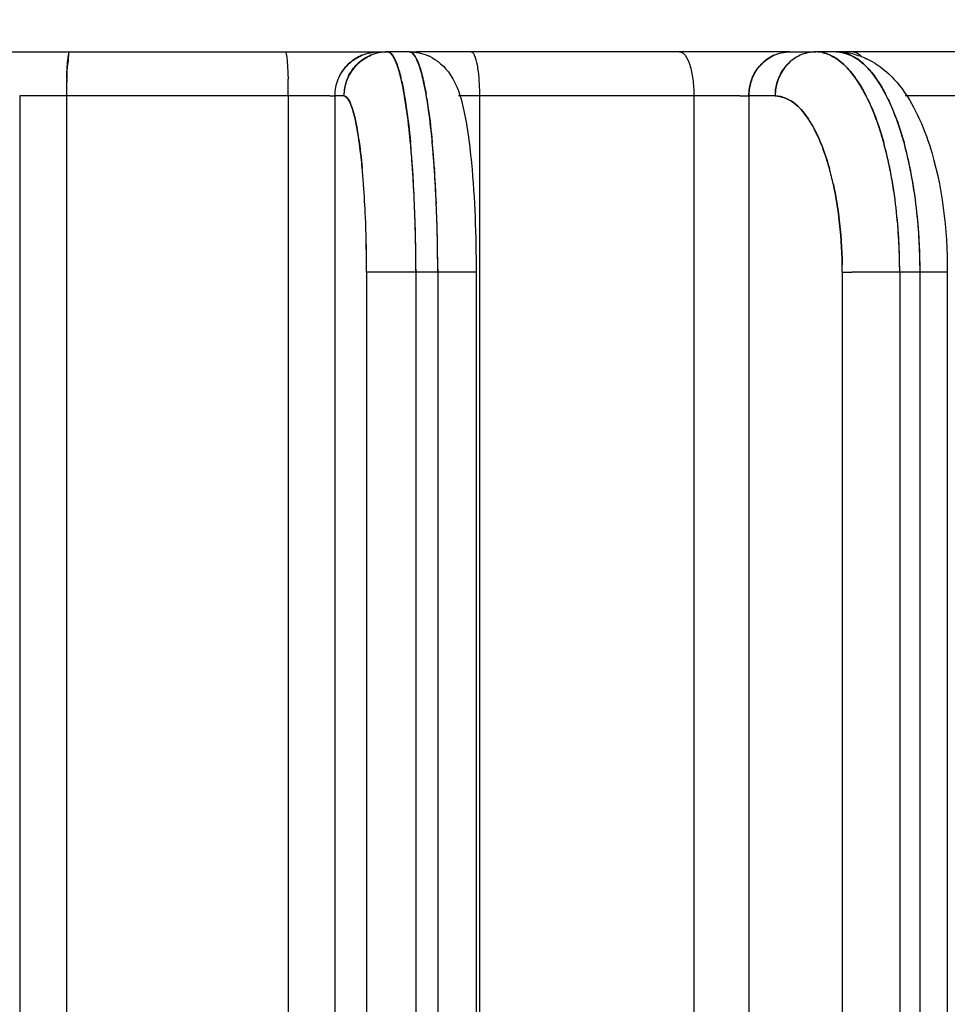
# Model space of a CAD drawing. Header units: millimetres. Extents: x 4086 to 10416, y 123 to 1549.
# Tile 99 of 256: x 6987.64 to 6992.91, y 776.72 to 782.32. Entities that reach past the tile are written whole.
import ezdxf

# ---------------------------------------------------------------- set-up
doc = ezdxf.new("R2010")
doc.units = ezdxf.units.MM
doc.layers.add('外形图', color=7, linetype='Continuous')
doc.layers.add('尺寸标注', color=7, linetype='Continuous')
doc.styles.add('思源黑', font='SourceHanSansCN-Normal.ttf')
doc.dimstyles.new('尺寸标注_1_4比例中六', dxfattribs={"dimtxt": 10, "dimasz": 8, "dimexe": 2, "dimexo": 1.5, "dimgap": 1, "dimtad": 1, "dimdec": 1, "dimlfac": 4, "dimdsep": 46, "dimtxsty": '思源黑', "dimcen": 0.09, "dimadec": 0, "dimazin": 0, "dimtp": 0.01, "dimtm": 0.01, "dimtfac": 1, "dimtdec": 1, "dimtofl": 0, "dimtmove": 0, "dimatfit": 3, "dimfxl": 1, "dimtolj": 1, "dimarcsym": 0})

# ---------------------------------------------------------------- blocks, each defined once
blk = doc.blocks.new('*D641')
at = {"layer": 'Defpoints', "color": 0}
for p in [(6878.8829, 952.5071), (7011.1262, 952.5071), (7001.7165, 757.5012)]:
    blk.add_point(p, dxfattribs=at)
at = {"layer": '尺寸标注', "color": 0, "lineweight": -2}
for p, q in [((7009.6262, 952.5071), (6876.8829, 952.5071)), ((6878.8829, 765.5012), (6878.8829, 944.5071)), ((7000.2165, 757.5012), (6876.8829, 757.5012))]:
    blk.add_line(p, q, dxfattribs=at)
at = {"layer": '尺寸标注', "color": 0}
for points in [[(6880.2163, 944.5071), (6877.5496, 944.5071), (6878.8829, 952.5071)], [(6877.5496, 765.5012), (6880.2163, 765.5012), (6878.8829, 757.5012)]]:
    blk.add_solid(points, dxfattribs=at)
at = {"layer": '尺寸标注', "color": 0, "insert": (6872.7053, 865.1729), "char_height": 10, "attachment_point": 5, "rotation": 90, "style": '思源黑'}
blk.add_mtext('\\A1;780', dxfattribs=at)
blk = doc.blocks.new('*D642')
at = {"layer": 'Defpoints', "color": 0}
for p in [(7068.7721, 1016.2572), (6856.2695, 632.5072), (6943.6541, 632.5072)]:
    blk.add_point(p, dxfattribs=at)
at = {"layer": '尺寸标注', "color": 0, "lineweight": -2}
for p, q in [((7067.2721, 1016.2572), (6854.2695, 1016.2572)), ((6856.2695, 1008.2572), (6856.2695, 640.5072)), ((6942.1541, 632.5072), (6854.2695, 632.5072))]:
    blk.add_line(p, q, dxfattribs=at)
at = {"layer": '尺寸标注', "color": 0}
for points in [[(6857.6028, 1008.2572), (6854.9362, 1008.2572), (6856.2695, 1016.2572)], [(6854.9362, 640.5072), (6857.6028, 640.5072), (6856.2695, 632.5072)]]:
    blk.add_solid(points, dxfattribs=at)
at = {"layer": '尺寸标注', "color": 0, "insert": (6850.0851, 824.3822), "char_height": 10, "attachment_point": 5, "rotation": 90, "style": '思源黑'}
blk.add_mtext('\\A1;1535', dxfattribs=at)

msp = doc.modelspace()

# ---------------------------------------------------------------- linework, layer by layer
at = {"layer": '外形图', "color": 7, "linetype": 'Continuous'}
for p, q in [((6987.5739, 782.1322), (6989.5013, 782.1322)), ((6989.5014, 782.1322), (6989.6802, 782.1322)), ((6989.6359, 782.1132), (6989.6356, 782.1131)), ((6989.6802, 782.1322), (6989.7307, 782.1322)), ((6989.8557, 782.1322), (6989.7296, 782.1322)), ((6989.8709, 782.1322), (6989.9148, 782.1322)), ((6992.0136, 782.1322), (6989.8948, 782.1322)), ((6992.0136, 782.1322), (6992.163, 782.1322)), ((6994.1112, 782.1322), (6992.163, 782.1322)), ((6992.2304, 782.1196), (6992.2307, 782.1195)), ((6989.7805, 782.071), (6989.7806, 782.0707)), ((6989.9045, 782.0707), (6989.9044, 782.071)), ((6991.9996, 782.059), (6991.9976, 782.0567)), ((6992.3102, 782.071), (6992.3106, 782.0707)), ((6989.4512, 781.978), (6989.4512, 781.9779)), ((6989.5037, 781.9827), (6989.5017, 781.978)), ((6991.8001, 781.9779), (6991.8001, 781.978)), ((6987.6417, 781.8822), (6987.6417, 772.5072)), ((6987.9074, 781.8822), (6987.6417, 781.8822)), ((6987.9074, 781.8822), (6987.9075, 772.5072)), ((6989.403, 781.8822), (6987.9074, 781.8822)), ((6989.1673, 781.8822), (6989.1673, 772.5072)), ((6989.4028, 781.8822), (6989.4323, 781.8822)), ((6989.4323, 781.8822), (6989.4323, 772.5072)), ((6989.4828, 781.8822), (6989.4323, 781.8822)), ((6991.7311, 781.8822), (6990.1331, 781.8822)), ((6990.2528, 781.8822), (6990.2528, 772.5072)), ((6991.4703, 781.8822), (6991.4704, 772.5072)), ((6991.7309, 781.8822), (6991.7825, 781.8822)), ((6991.7825, 781.8822), (6991.7825, 772.5072)), ((6991.9319, 781.8822), (6991.7825, 781.8822)), ((6994.1508, 781.8822), (6992.671, 781.8822)), ((6989.8728, 781.4693), (6989.872, 781.4819)), ((6989.9961, 781.4789), (6989.9969, 781.4672)), ((6989.6116, 780.8828), (6989.6116, 772.5072)), ((6989.6428, 780.8822), (6989.6116, 780.8822)), ((6990.1009, 780.8822), (6989.6428, 780.8822)), ((6989.8917, 780.8983), (6989.8917, 780.8822)), ((6989.8917, 780.8822), (6989.8917, 772.5072)), ((6990.0156, 780.8983), (6990.0157, 780.8822)), ((6990.0157, 780.8822), (6990.0157, 772.5072)), ((6990.2335, 780.8822), (6990.0157, 780.8822)), ((6990.2334, 780.8822), (6990.2335, 772.5072)), ((6992.313, 780.8828), (6992.313, 772.5072)), ((6992.313, 780.8822), (6992.3672, 780.8822)), ((6992.8908, 780.8822), (6992.3671, 780.8822)), ((6992.6394, 780.8822), (6992.6394, 772.5072)), ((6992.755, 772.5072), (6992.7549, 780.8822)), ((6992.9097, 780.8822), (6992.8908, 780.8822)), ((6992.9097, 780.8822), (6992.9097, 772.5072))]:
    msp.add_line(p, q, dxfattribs=at)
for centre, radius, start, end in [((6989.731, 781.8845), 0.2477, 101.6039, 112.5952), ((6989.7309, 781.8857), 0.2465, 90.053, 101.6387), ((6989.7307, 782.1117), 0.0205, 84.1999, 89.9951), ((6989.8547, 782.1116), 0.0206, 82.6803, 89.9864), ((6989.858, 781.873), 0.2587, 62.1399, 66.2813), ((6992.1642, 781.9125), 0.2198, 98.94, 114.1365), ((6992.1634, 781.9169), 0.2153, 94.641, 99.4341), ((6992.1634, 781.917), 0.2152, 94.6656, 98.9049), ((6992.163, 781.9213), 0.2109, 90.0005, 94.6424), ((6992.1629, 781.9492), 0.183, 78.5151, 89.9557), ((6992.163, 781.9533), 0.1789, 88.0366, 90.0001), ((6992.1627, 781.9481), 0.1841, 78.4073, 87.9918), ((6992.2785, 781.7316), 0.4006, 76.4126, 89.9796), ((6992.2786, 781.9531), 0.1791, 87.4827, 89.9988), ((6992.2593, 781.6853), 0.4508, 58.1341, 64.9655), ((6989.6806, 781.8847), 0.2475, 132.2837, 138.2483), ((6989.6809, 781.8845), 0.2479, 135.242, 138.2471), ((6989.6805, 781.8848), 0.2473, 132.2824, 137.6401), ((6989.731, 781.8848), 0.2474, 132.2298, 138.1969), ((6992.0273, 781.8953), 0.2412, 136.5257, 140.238), ((6992.0261, 781.8963), 0.2396, 134.295, 139.6401), ((6992.1771, 781.8949), 0.2417, 137.2492, 140.1829), ((6992.1751, 781.8968), 0.239, 134.2379, 137.9731), ((6992.1749, 781.8969), 0.2388, 134.2368, 137.246), ((6991.1336, 781.884), 3.2262, 178.3331, 180.0324), ((6985.7766, 781.884), 3.3907, 359.9697, 1.5865), ((6989.737, 781.8817), 0.2543, 157.7736, 174.043), ((6988.6416, 781.7041), 1.1983, 12.5077, 13.6497), ((6988.7211, 781.723), 1.1165, 13.3362, 13.6677), ((6988.7193, 781.7226), 1.1184, 13.3365, 13.6467), ((6988.6008, 781.6948), 1.2401, 12.5185, 13.2364), ((6988.7625, 781.7034), 1.2014, 12.5101, 13.6168), ((6988.8346, 781.7205), 1.1274, 13.2545, 13.6331), ((6988.8324, 781.72), 1.1296, 13.2548, 13.6094), ((6988.7225, 781.6943), 1.2425, 12.5203, 13.2123), ((6991.8428, 781.5964), 0.6689, 33.2936, 35.7117), ((6991.8662, 781.6128), 0.6404, 35.0464, 35.7357), ((6991.8656, 781.6125), 0.641, 35.0468, 35.6921), ((6991.8309, 781.5884), 0.6833, 33.308, 34.8414), ((6992.0314, 781.6491), 0.5789, 35.5603, 39.4286), ((6992.0319, 781.6496), 0.5782, 35.6114, 39.4277), ((6992.0316, 781.6493), 0.5787, 35.6108, 39.3997), ((6991.9575, 781.5958), 0.67, 33.2979, 35.6428), ((6991.9787, 781.6106), 0.6442, 34.8752, 35.6647), ((6991.978, 781.6102), 0.6449, 34.8757, 35.6155), ((6991.9458, 781.5879), 0.6841, 33.3115, 34.7904), ((6989.7326, 781.8821), 0.2498, 174.0394, 179.9819), ((6987.7846, 781.5102), 2.1983, 9.359, 10.0372), ((6987.7841, 781.5101), 2.1989, 9.3574, 10.0354), ((6987.7833, 781.51), 2.1997, 9.3574, 10.0314), ((6992.0504, 781.8821), 0.2679, 174.2008, 179.9859), ((6992.1997, 781.8822), 0.2678, 174.4414, 179.9839), ((6991.5543, 781.4278), 1.0033, 25.9179, 27.6605), ((6991.554, 781.4277), 1.0037, 25.9167, 27.6505), ((6991.5535, 781.4274), 1.0042, 25.9153, 27.63), ((6991.6615, 781.4236), 1.0128, 25.609, 27.6546), ((6991.6611, 781.4234), 1.0131, 25.607, 27.6447), ((6991.6606, 781.4231), 1.0137, 25.604, 27.6247), ((6984.008, 781.0717), 5.8783, 4.00072, 5.32415), ((6984.1416, 781.0833), 5.7442, 4.25158, 5.33296), ((6984.1397, 781.0832), 5.7461, 4.25166, 5.32921), ((6984.1191, 781.0706), 5.8912, 3.97426, 5.32521), ((6984.1178, 781.0705), 5.8925, 3.97439, 5.32306), ((6984.2659, 781.0833), 5.7439, 4.25205, 5.33304), ((6984.2654, 781.0833), 5.7443, 4.25204, 5.33192), ((6990.4816, 781.0469), 2.144, 11.7052, 15.4261), ((6990.5214, 781.0571), 2.1029, 12.414, 15.4471), ((6990.5209, 781.057), 2.1034, 12.4142, 15.4366), ((6990.5933, 781.0459), 2.1479, 11.6303, 15.4294), ((6990.593, 781.0459), 2.1483, 11.6306, 15.4234), ((6990.6371, 781.0571), 2.1028, 12.4153, 15.4473), ((6990.637, 781.0571), 2.1029, 12.4153, 15.4442), ((6983.3437, 781.0221), 6.5444, 3.91079, 4.26824), ((6983.4158, 781.0273), 6.4722, 4.03899, 4.26929), ((6982.4028, 780.9598), 7.4874, 2.36076, 4.00838), ((6983.2096, 781.0127), 6.6789, 3.9122, 4.02786), ((6983.4622, 781.0217), 6.5499, 3.90059, 4.26859), ((6983.5356, 781.027), 6.4763, 4.03119, 4.26969), ((6982.5243, 780.9597), 7.4898, 2.36461, 4.00107), ((6990.2862, 781.0037), 2.3441, 11.4351, 12.4525), ((6990.3074, 781.0083), 2.3223, 11.8003, 12.455), ((6990.0095, 780.9496), 2.6261, 6.9703, 11.725), ((6990.2468, 780.9956), 2.3844, 11.4383, 11.7683), ((6990.248, 780.9958), 2.3831, 11.4587, 11.7682), ((6990.4002, 781.0034), 2.3457, 11.406, 12.4536), ((6990.4218, 781.008), 2.3236, 11.7781, 12.4562), ((6990.1243, 780.9495), 2.6268, 6.9813, 11.704), ((6990.3565, 780.9944), 2.3903, 11.4096, 11.6961), ((6990.3576, 780.9946), 2.3892, 11.4276, 11.696), ((6984.9902, 781.0412), 4.6168, 4.1905, 5.3416), ((6984.9924, 781.0405), 4.6146, 4.2016, 5.3525), ((6982.3426, 780.9568), 7.5476, 2.37061, 3.89318), ((6982.3377, 780.9565), 7.5526, 2.37109, 3.88651), ((6982.3386, 780.9566), 7.5516, 2.3707, 3.88632), ((6982.462, 780.9566), 7.5522, 2.37361, 3.88273), ((6982.4563, 780.9562), 7.558, 2.37149, 3.8768), ((6982.4572, 780.9563), 7.557, 2.37111, 3.87661), ((6990.6122, 781.0205), 1.6889, 12.2418, 15.472), ((6990.6127, 781.0197), 1.6886, 12.2735, 15.5022), ((6989.9922, 780.947), 2.6435, 6.9963, 11.3944), ((6989.9907, 780.9467), 2.6451, 6.9976, 11.3753), ((6989.991, 780.9468), 2.6447, 6.9965, 11.3748), ((6990.1064, 780.9468), 2.6449, 7.0048, 11.3644), ((6990.1047, 780.9465), 2.6466, 6.9986, 11.3474), ((6990.105, 780.9466), 2.6463, 6.9974, 11.3469), ((6983.7026, 780.9487), 5.9077, 2.37318, 4.17297), ((6983.8156, 780.9556), 5.7944, 2.35049, 4.18609), ((6980.6429, 780.8868), 9.2488, 359.9718, 2.36839), ((6980.643, 780.8868), 9.2487, 359.97173, 2.36856), ((6980.6559, 780.8872), 9.2358, 0.06894, 2.36923), ((6980.6541, 780.8871), 9.2376, 0.06906, 2.36435), ((6980.768, 780.8868), 9.2477, 359.97163, 2.37097), ((6980.7669, 780.8868), 9.2488, 359.9718, 2.36841), ((6980.7798, 780.8872), 9.2358, 0.06903, 2.36925), ((6980.7795, 780.8872), 9.2362, 0.06902, 2.36763), ((6989.4899, 780.886), 3.1494, 359.931, 6.9848), ((6989.4936, 780.8863), 3.1457, 0.2178, 6.9867), ((6989.4931, 780.8863), 3.1462, 0.218, 6.9724), ((6989.6058, 780.886), 3.1491, 359.9307, 6.9919), ((6989.6055, 780.886), 3.1495, 359.9312, 6.9844), ((6989.6092, 780.8863), 3.1457, 0.218, 6.9867), ((6981.9712, 780.882), 7.6404, 0.30714, 2.33491), ((6982.257, 780.8873), 7.3546, 0.27802, 2.3848), ((6989.8063, 780.8864), 2.5066, 0.8348, 7.0318), ((6980.8899, 780.8686), 8.7217, 0.09355, 0.35733), ((6981.9382, 780.8821), 7.6733, 0.0005, 0.30471), ((6989.3647, 780.8686), 2.9483, 0.2763, 1.0567), ((6989.7193, 780.8822), 2.5937, 0.001, 0.901), ((6989.4071, 780.8822), 3.2323, 0.0002, 0.2851), ((6989.4073, 780.8822), 3.2321, 0.0004, 0.2853), ((6989.5227, 780.8822), 3.2323, 0.0002, 0.2854), ((6989.5229, 780.8822), 3.2321, 0.0004, 0.2856)]:
    msp.add_arc(centre, radius, start, end, dxfattribs=at)
for points, knots in [([(6987.9253, 782.1322), (6987.9186, 782.1322), (6987.919, 782.0946), (6987.9099, 782.0542), (6987.9088, 781.9714), (6987.9074, 781.9141), (6987.9074, 781.8822)], [0, 0, 0, 0, 77.829158, 287.524719, 599.922601, 968.036731, 968.036731, 968.036731, 968.036731]), ([(6987.9185, 782.1132), (6987.9193, 782.118), (6987.9205, 782.1234), (6987.9234, 782.1322), (6987.9253, 782.1322)], [0, 0, 0, 0, 387.044921, 544.711025, 544.711025, 544.711025, 544.711025]), ([(6989.1502, 782.1322), (6989.1522, 782.1322), (6989.1548, 782.1233), (6989.156, 782.118), (6989.1568, 782.1132)], [0, 0, 0, 0, 149.12692, 520.392169, 520.392169, 520.392169, 520.392169]), ([(6989.7806, 782.0707), (6989.777, 782.0798), (6989.7668, 782.1029), (6989.7478, 782.1322), (6989.7307, 782.1322)], [0, 0, 0, 0, 185.54646, 508.751434, 508.751434, 508.751434, 508.751434]), ([(6989.7806, 782.0707), (6989.777, 782.0798), (6989.7668, 782.1028), (6989.7478, 782.1322), (6989.7307, 782.1322)], [0, 0, 0, 0, 185.554119, 508.75143, 508.75143, 508.75143, 508.75143]), ([(6989.7328, 782.1321), (6989.7371, 782.1317), (6989.7621, 782.1197), (6989.7723, 782.0917), (6989.7805, 782.071)], [0, 0, 0, 0, 83.097715, 509.142322, 509.142322, 509.142322, 509.142322]), ([(6989.7804, 782.0712), (6989.7769, 782.0799), (6989.7668, 782.1025), (6989.7495, 782.1304), (6989.7328, 782.1321)], [0, 0, 0, 0, 182.288841, 508.731657, 508.731657, 508.731657, 508.731657]), ([(6989.8547, 782.1322), (6989.8563, 782.1322), (6989.8597, 782.1317), (6989.863, 782.1305), (6989.8646, 782.1298)], [0, 0, 0, 0, 246.449283, 506.681667, 506.681667, 506.681667, 506.681667]), ([(6989.8547, 782.1322), (6989.8563, 782.1322), (6989.8597, 782.1317), (6989.863, 782.1305), (6989.8645, 782.1298)], [0, 0, 0, 0, 246.457574, 506.68169, 506.68169, 506.68169, 506.68169]), ([(6989.8646, 782.1298), (6989.8634, 782.1304), (6989.861, 782.1313), (6989.8585, 782.1319), (6989.8573, 782.132)], [0, 0, 0, 0, 259.598324, 506.619583, 506.619583, 506.619583, 506.619583]), ([(6989.8645, 782.1298), (6989.8683, 782.128), (6989.8875, 782.1126), (6989.8972, 782.0892), (6989.9045, 782.0707)], [0, 0, 0, 0, 88.001407, 506.670825, 506.670825, 506.670825, 506.670825]), ([(6989.8646, 782.1298), (6989.8683, 782.128), (6989.8875, 782.1126), (6989.8972, 782.0892), (6989.9045, 782.0707)], [0, 0, 0, 0, 88.012132, 506.670692, 506.670692, 506.670692, 506.670692]), ([(6989.8646, 782.1298), (6989.8684, 782.128), (6989.8874, 782.1127), (6989.8971, 782.0895), (6989.9044, 782.0712)], [0, 0, 0, 0, 88.20955, 506.668195, 506.668195, 506.668195, 506.668195]), ([(6989.9044, 782.071), (6989.9015, 782.0785), (6989.8919, 782.0998), (6989.8789, 782.1229), (6989.8646, 782.1298)], [0, 0, 0, 0, 170.04664, 506.291725, 506.291725, 506.291725, 506.291725]), ([(6990.2056, 782.1322), (6990.209, 782.1322), (6990.2174, 782.1263), (6990.2213, 782.1183), (6990.2236, 782.1132)], [0, 0, 0, 0, 191.258197, 500.050857, 500.050857, 500.050857, 500.050857]), ([(6991.3893, 782.1322), (6991.3948, 782.1322), (6991.4072, 782.1278), (6991.416, 782.1186), (6991.4203, 782.1132)], [0, 0, 0, 0, 211.207295, 477.961604, 477.961604, 477.961604, 477.961604]), ([(6992.2307, 782.1194), (6992.2256, 782.1214), (6992.2152, 782.1248), (6992.2046, 782.1274), (6992.1993, 782.1285)], [0, 0, 0, 0, 233.995965, 463.230741, 463.230741, 463.230741, 463.230741]), ([(6992.2307, 782.1194), (6992.2256, 782.1214), (6992.2152, 782.1248), (6992.2046, 782.1274), (6992.1994, 782.1285)], [0, 0, 0, 0, 233.991971, 463.23049, 463.23049, 463.23049, 463.23049]), ([(6992.1997, 782.1285), (6992.2049, 782.1274), (6992.2152, 782.1248), (6992.2253, 782.1215), (6992.2304, 782.1196)], [0, 0, 0, 0, 229.33965, 463.332176, 463.332176, 463.332176, 463.332176]), ([(6992.2303, 782.1196), (6992.2253, 782.1215), (6992.2152, 782.1248), (6992.2049, 782.1274), (6992.1998, 782.1284)], [0, 0, 0, 0, 233.923621, 463.227077, 463.227077, 463.227077, 463.227077]), ([(6992.4245, 782.1028), (6992.423, 782.1047), (6992.4199, 782.1082), (6992.4166, 782.1116), (6992.4149, 782.1132)], [0, 0, 0, 0, 234.956527, 459.641996, 459.641996, 459.641996, 459.641996]), ([(6990.0321, 782.0649), (6990.0536, 782.0462), (6990.1177, 781.974), (6990.1452, 781.8793), (6990.1603, 781.8146)], [0, 0, 0, 0, 151.429623, 504.549564, 504.549564, 504.549564, 504.549564]), ([(6989.5228, 781.8328), (6989.5199, 781.8401), (6989.5117, 781.8586), (6989.4965, 781.8822), (6989.4828, 781.8822)], [0, 0, 0, 0, 187.8104, 514.626266, 514.626266, 514.626266, 514.626266]), ([(6989.4828, 781.8822), (6989.4966, 781.8809), (6989.5117, 781.8584), (6989.5201, 781.8395), (6989.523, 781.8322)], [0, 0, 0, 0, 328.991113, 515.038441, 515.038441, 515.038441, 515.038441]), ([(6989.861, 781.6168), (6989.8586, 781.6426), (6989.8492, 781.7351), (6989.837, 781.8274), (6989.8253, 781.8936)], [0, 0, 0, 0, 141.371951, 509.026466, 509.026466, 509.026466, 509.026466]), ([(6989.8609, 781.6172), (6989.8585, 781.6428), (6989.8492, 781.7352), (6989.8371, 781.8273), (6989.8254, 781.8933)], [0, 0, 0, 0, 141.342424, 509.025238, 509.025238, 509.025238, 509.025238]), ([(6989.8609, 781.6172), (6989.8585, 781.6428), (6989.8492, 781.7352), (6989.8371, 781.8273), (6989.8254, 781.8933)], [0, 0, 0, 0, 141.341273, 509.025181, 509.025181, 509.025181, 509.025181]), ([(6989.8254, 781.8933), (6989.8289, 781.8731), (6989.8438, 781.7815), (6989.8542, 781.6892), (6989.8609, 781.6172)], [0, 0, 0, 0, 112.658541, 509.990678, 509.990678, 509.990678, 509.990678]), ([(6989.9537, 781.8677), (6989.9568, 781.849), (6989.9695, 781.7658), (6989.9788, 781.6821), (6989.9849, 781.6171)], [0, 0, 0, 0, 114.184621, 507.553859, 507.553859, 507.553859, 507.553859]), ([(6989.9849, 781.6172), (6989.9827, 781.6401), (6989.9743, 781.7239), (6989.9636, 781.8074), (6989.9537, 781.8677)], [0, 0, 0, 0, 138.777902, 506.679071, 506.679071, 506.679071, 506.679071]), ([(6989.9537, 781.8676), (6989.9568, 781.849), (6989.9695, 781.7658), (6989.9788, 781.6821), (6989.9849, 781.6172)], [0, 0, 0, 0, 114.192347, 507.552977, 507.552977, 507.552977, 507.552977]), ([(6989.9537, 781.8676), (6989.9568, 781.849), (6989.9695, 781.7659), (6989.9788, 781.6823), (6989.9849, 781.6174)], [0, 0, 0, 0, 114.199175, 507.551694, 507.551694, 507.551694, 507.551694]), ([(6992.4567, 781.8664), (6992.4657, 781.848), (6992.5021, 781.7672), (6992.5302, 781.6828), (6992.5483, 781.6172)], [0, 0, 0, 0, 106.700557, 462.007889, 462.007889, 462.007889, 462.007889]), ([(6992.5484, 781.6168), (6992.5421, 781.6398), (6992.5168, 781.7248), (6992.4851, 781.8081), (6992.4567, 781.8664)], [0, 0, 0, 0, 123.797038, 460.874314, 460.874314, 460.874314, 460.874314]), ([(6992.5483, 781.6172), (6992.542, 781.6401), (6992.5167, 781.725), (6992.4851, 781.8081), (6992.4567, 781.8663)], [0, 0, 0, 0, 123.786762, 460.873561, 460.873561, 460.873561, 460.873561]), ([(6992.5483, 781.6172), (6992.542, 781.6401), (6992.5167, 781.725), (6992.4851, 781.8081), (6992.4567, 781.8663)], [0, 0, 0, 0, 123.786365, 460.873519, 460.873519, 460.873519, 460.873519]), ([(6992.5747, 781.8613), (6992.5834, 781.8432), (6992.6187, 781.764), (6992.6461, 781.6813), (6992.6639, 781.6171)], [0, 0, 0, 0, 106.481206, 459.985784, 459.985784, 459.985784, 459.985784]), ([(6992.6639, 781.6172), (6992.6577, 781.6396), (6992.633, 781.7227), (6992.6022, 781.8041), (6992.5747, 781.8613)], [0, 0, 0, 0, 123.009747, 458.88477, 458.88477, 458.88477, 458.88477]), ([(6992.5748, 781.8612), (6992.5835, 781.8431), (6992.6187, 781.7639), (6992.6461, 781.6814), (6992.6639, 781.6172)], [0, 0, 0, 0, 106.487719, 459.98463, 459.98463, 459.98463, 459.98463]), ([(6992.5748, 781.8612), (6992.5834, 781.8431), (6992.6187, 781.764), (6992.6461, 781.6815), (6992.6639, 781.6174)], [0, 0, 0, 0, 106.492735, 459.983364, 459.983364, 459.983364, 459.983364]), ([(6992.7298, 781.796), (6992.7611, 781.7343), (6992.8753, 781.4426), (6992.9097, 781.1251), (6992.9097, 780.8822)], [0, 0, 0, 0, 102.404484, 462.140798, 462.140798, 462.140798, 462.140798]), ([(6989.5869, 781.471), (6989.585, 781.4914), (6989.5775, 781.5649), (6989.5679, 781.6382), (6989.5586, 781.6908)], [0, 0, 0, 0, 142.901321, 514.85665, 514.85665, 514.85665, 514.85665]), ([(6989.5586, 781.6908), (6989.5614, 781.6747), (6989.5732, 781.6017), (6989.5815, 781.5283), (6989.5869, 781.471)], [0, 0, 0, 0, 114.066045, 515.626917, 515.626917, 515.626917, 515.626917]), ([(6990.187, 781.6702), (6990.1951, 781.6147), (6990.225, 781.353), (6990.2335, 781.0893), (6990.2335, 780.8822)], [0, 0, 0, 0, 108.266272, 507.765193, 507.765193, 507.765193, 507.765193]), ([(6992.2399, 781.471), (6992.2342, 781.4915), (6992.2116, 781.5667), (6992.1826, 781.6401), (6992.1561, 781.6908)], [0, 0, 0, 0, 126.833145, 467.207492, 467.207492, 467.207492, 467.207492]), ([(6992.1561, 781.6908), (6992.1644, 781.6749), (6992.1983, 781.6041), (6992.2237, 781.5294), (6992.2399, 781.471)], [0, 0, 0, 0, 106.81963, 468.226028, 468.226028, 468.226028, 468.226028])]:
    msp.add_open_spline(points, degree=3, knots=knots, dxfattribs=at)
for points in [[(6987.9127, 782.059), (6987.914, 782.0771), (6987.9154, 782.0953), (6987.9185, 782.1132)], [(6989.1568, 782.1132), (6989.1597, 782.0953), (6989.1611, 782.0771), (6989.1623, 782.059)], [(6989.6358, 782.1131), (6989.5787, 782.0893), (6989.5284, 782.0394), (6989.5037, 781.9827)], [(6989.5049, 782.059), (6989.5277, 782.0819), (6989.5555, 782.1007), (6989.5853, 782.1131)], [(6989.5853, 782.1132), (6989.5593, 782.1023), (6989.5349, 782.0867), (6989.5141, 782.0678)], [(6989.5141, 782.0678), (6989.5349, 782.0867), (6989.5593, 782.1023), (6989.5852, 782.1131)], [(6989.6356, 782.1131), (6989.609, 782.1019), (6989.584, 782.0858), (6989.5629, 782.0662)], [(6989.5648, 782.068), (6989.5855, 782.0868), (6989.6098, 782.1023), (6989.6356, 782.1131)], [(6989.5852, 782.1131), (6989.615, 782.1256), (6989.6479, 782.1322), (6989.6802, 782.1322)], [(6989.5853, 782.1131), (6989.6151, 782.1256), (6989.6479, 782.1322), (6989.6802, 782.1322)], [(6989.7307, 782.1322), (6989.6984, 782.1322), (6989.6654, 782.1255), (6989.6356, 782.1131)], [(6989.7307, 782.1322), (6989.6984, 782.1322), (6989.6656, 782.1256), (6989.6358, 782.1131)], [(6989.8547, 782.1322), (6989.8912, 782.1322), (6989.9286, 782.1245), (6989.9621, 782.1098)], [(6989.9789, 782.1016), (6989.9979, 782.0916), (6990.0158, 782.079), (6990.0321, 782.0649)], [(6990.2236, 782.1132), (6990.2314, 782.0961), (6990.2355, 782.0774), (6990.239, 782.059)], [(6991.4203, 782.1132), (6991.4327, 782.0974), (6991.4404, 782.0781), (6991.4466, 782.059)], [(6991.8001, 781.9779), (6991.822, 782.0353), (6991.8691, 782.0881), (6991.9251, 782.1131)], [(6991.8523, 782.0612), (6991.8728, 782.0829), (6991.8979, 782.101), (6991.9252, 782.1132)], [(6991.9252, 782.1132), (6991.8979, 782.101), (6991.8728, 782.0829), (6991.8523, 782.0612)], [(6991.8588, 782.0678), (6991.8779, 782.0865), (6991.9006, 782.1022), (6991.925, 782.1131)], [(6991.925, 782.1131), (6991.9526, 782.1255), (6991.9834, 782.1322), (6992.0136, 782.1322)], [(6991.9251, 782.1131), (6991.9527, 782.1255), (6991.9835, 782.1322), (6992.0136, 782.1322)], [(6992.0746, 782.1131), (6992.0464, 782.1006), (6992.0205, 782.0816), (6991.9996, 782.059)], [(6992.0744, 782.1131), (6992.0463, 782.1005), (6992.0205, 782.0816), (6991.9996, 782.059)], [(6992.2307, 782.1195), (6992.2598, 782.1085), (6992.2866, 782.0912), (6992.3102, 782.071)], [(6992.3106, 782.0707), (6992.2869, 782.091), (6992.2599, 782.1084), (6992.2307, 782.1194)], [(6992.2786, 782.1322), (6992.3319, 782.1322), (6992.3856, 782.1053), (6992.4261, 782.0707)], [(6992.2865, 782.132), (6992.3372, 782.1298), (6992.3873, 782.1039), (6992.4259, 782.071)], [(6992.426, 782.0709), (6992.3874, 782.1038), (6992.3372, 782.1298), (6992.2865, 782.132)], [(6992.3726, 782.121), (6992.3992, 782.1146), (6992.4253, 782.1053), (6992.4501, 782.0937)], [(6992.3732, 782.1322), (6992.3885, 782.1322), (6992.4038, 782.1237), (6992.4149, 782.1132)], [(6987.9088, 781.9779), (6987.9096, 782.0049), (6987.9107, 782.032), (6987.9127, 782.059)], [(6989.1623, 782.059), (6989.1641, 782.032), (6989.1652, 782.0049), (6989.166, 781.9779)], [(6989.4512, 781.9779), (6989.4635, 782.0079), (6989.4821, 782.0359), (6989.5049, 782.059)], [(6989.4512, 781.978), (6989.4622, 782.0048), (6989.4782, 782.03), (6989.4978, 782.0515)], [(6989.5017, 781.9779), (6989.5136, 782.0069), (6989.5314, 782.0342), (6989.5532, 782.0567)], [(6989.5532, 782.0567), (6989.5326, 782.0354), (6989.5156, 782.0099), (6989.5037, 781.9827)], [(6989.808, 781.9787), (6989.8006, 782.01), (6989.7923, 782.0413), (6989.7804, 782.0712)], [(6989.8061, 781.9864), (6989.7992, 782.015), (6989.7914, 782.0434), (6989.7806, 782.0707)], [(6989.7806, 782.0707), (6989.7913, 782.0435), (6989.7992, 782.0152), (6989.8061, 781.9869)], [(6989.9044, 782.0712), (6989.9163, 782.0411), (6989.9247, 782.0097), (6989.9321, 781.9782)], [(6989.9045, 782.0707), (6989.9154, 782.0432), (6989.9233, 782.0145), (6989.9303, 781.9858)], [(6989.9302, 781.9862), (6989.9232, 782.0148), (6989.9154, 782.0434), (6989.9045, 782.0707)], [(6990.239, 782.059), (6990.244, 782.0322), (6990.2471, 782.005), (6990.2492, 781.9779)], [(6991.4466, 782.059), (6991.4551, 782.0327), (6991.4605, 782.0053), (6991.4641, 781.9779)], [(6991.8001, 781.978), (6991.8103, 782.0046), (6991.8251, 782.0298), (6991.8435, 782.0515)], [(6991.9495, 781.9779), (6991.9605, 782.0066), (6991.9769, 782.0339), (6991.9976, 782.0567)], [(6991.9915, 782.0497), (6991.9737, 782.0284), (6991.9595, 782.0039), (6991.9496, 781.978)], [(6992.3917, 781.9787), (6992.3682, 782.0125), (6992.3414, 782.0446), (6992.3101, 782.0712)], [(6992.3863, 781.9865), (6992.3642, 782.0171), (6992.3393, 782.0462), (6992.3106, 782.0707)], [(6992.3106, 782.0707), (6992.3392, 782.0463), (6992.364, 782.0174), (6992.386, 781.9869)], [(6992.4259, 782.071), (6992.4452, 782.0545), (6992.4628, 782.036), (6992.4789, 782.0164)], [(6992.426, 782.0709), (6992.4451, 782.0545), (6992.4626, 782.0362), (6992.4786, 782.0168)], [(6992.4787, 782.0166), (6992.4627, 782.0361), (6992.4452, 782.0545), (6992.426, 782.0709)], [(6992.4261, 782.0707), (6992.4452, 782.0545), (6992.4626, 782.0361), (6992.4785, 782.0168)], [(6992.4974, 782.0682), (6992.5441, 782.0391), (6992.5861, 782.0016), (6992.6222, 781.9601)], [(6989.4323, 781.8822), (6989.4323, 781.9148), (6989.4389, 781.9479), (6989.4512, 781.978)], [(6989.4323, 781.8822), (6989.4323, 781.9147), (6989.4388, 781.9478), (6989.4512, 781.9779)], [(6989.5037, 781.9827), (6989.4901, 781.9513), (6989.4828, 781.9164), (6989.4828, 781.8822)], [(6989.5037, 781.9827), (6989.4934, 781.9591), (6989.4868, 781.9337), (6989.4841, 781.9081)], [(6989.8254, 781.8933), (6989.8202, 781.9225), (6989.8144, 781.9517), (6989.8076, 781.9806)], [(6989.8254, 781.8933), (6989.8202, 781.9225), (6989.8144, 781.9517), (6989.8076, 781.9806)], [(6989.9319, 781.979), (6989.9386, 781.9506), (6989.9442, 781.922), (6989.9493, 781.8933)], [(6989.9319, 781.979), (6989.9386, 781.9506), (6989.9443, 781.9219), (6989.9494, 781.8931)], [(6990.2492, 781.9779), (6990.2517, 781.9461), (6990.2528, 781.9141), (6990.2528, 781.8822)], [(6991.4641, 781.9779), (6991.4684, 781.9462), (6991.4703, 781.9142), (6991.4703, 781.8822)], [(6991.7825, 781.8822), (6991.7825, 781.9147), (6991.7885, 781.9477), (6991.8001, 781.978)], [(6991.7825, 781.8822), (6991.7825, 781.9146), (6991.7885, 781.9476), (6991.8001, 781.9779)], [(6991.8001, 781.9779), (6991.7917, 781.9559), (6991.7862, 781.9326), (6991.7839, 781.9092)], [(6991.9514, 781.9827), (6991.9386, 781.9511), (6991.9319, 781.9163), (6991.9319, 781.8822)], [(6991.9514, 781.9827), (6991.9418, 781.959), (6991.9356, 781.9336), (6991.9332, 781.9081)], [(6991.9332, 781.9081), (6991.9355, 781.9319), (6991.941, 781.9555), (6991.9495, 781.9779)], [(6992.4432, 781.8932), (6992.4274, 781.9233), (6992.41, 781.9527), (6992.3904, 781.9806)], [(6992.4432, 781.8931), (6992.4274, 781.9233), (6992.41, 781.9527), (6992.3904, 781.9806)], [(6992.4789, 782.0164), (6992.489, 782.0041), (6992.4985, 781.9913), (6992.5076, 781.9783)], [(6992.5071, 781.979), (6992.5262, 781.9516), (6992.5433, 781.9227), (6992.5588, 781.8932)], [(6992.5071, 781.979), (6992.5262, 781.9516), (6992.5433, 781.9227), (6992.5588, 781.8931)], [(6989.8115, 781.9636), (6989.8166, 781.9403), (6989.8212, 781.9168), (6989.8254, 781.8933)], [(6989.8253, 781.8936), (6989.8212, 781.917), (6989.8166, 781.9404), (6989.8115, 781.9636)], [(6989.9354, 781.9636), (6989.9406, 781.9403), (6989.9451, 781.9169), (6989.9493, 781.8934)], [(6989.9493, 781.8933), (6989.9452, 781.9168), (6989.9406, 781.9403), (6989.9354, 781.9636)], [(6992.402, 781.9636), (6992.4169, 781.941), (6992.4305, 781.9175), (6992.443, 781.8935)], [(6992.443, 781.8936), (6992.4304, 781.9176), (6992.4168, 781.941), (6992.402, 781.9636)], [(6992.5175, 781.9636), (6992.5324, 781.941), (6992.546, 781.9176), (6992.5585, 781.8936)], [(6992.5586, 781.8935), (6992.546, 781.9175), (6992.5324, 781.941), (6992.5175, 781.9636)], [(6992.6222, 781.9601), (6992.665, 781.9107), (6992.7003, 781.8544), (6992.7298, 781.796)], [(6992.0503, 781.8328), (6992.0178, 781.8606), (6991.9747, 781.8822), (6991.9319, 781.8822)], [(6991.932, 781.8822), (6991.9747, 781.8808), (6992.0177, 781.8604), (6992.0503, 781.8328)], [(6989.5467, 781.7506), (6989.5404, 781.7784), (6989.5333, 781.8062), (6989.5228, 781.8328)], [(6989.523, 781.8322), (6989.5334, 781.8059), (6989.5405, 781.7783), (6989.5467, 781.7507)], [(6990.1603, 781.8146), (6990.1715, 781.7669), (6990.1799, 781.7186), (6990.187, 781.6702)], [(6992.1209, 781.7506), (6992.1008, 781.7806), (6992.0777, 781.8093), (6992.0503, 781.8328)], [(6992.0503, 781.8328), (6992.0778, 781.8094), (6992.1009, 781.7807), (6992.1209, 781.7507)], [(6989.5467, 781.7507), (6989.5511, 781.7308), (6989.555, 781.7108), (6989.5586, 781.6908)], [(6989.5586, 781.6908), (6989.555, 781.7108), (6989.5511, 781.7308), (6989.5467, 781.7506)], [(6992.1209, 781.7507), (6992.1337, 781.7314), (6992.1454, 781.7113), (6992.1561, 781.6908)], [(6992.1561, 781.6908), (6992.1454, 781.7113), (6992.1337, 781.7314), (6992.1209, 781.7506)], [(6992.2941, 781.1933), (6992.2863, 781.2555), (6992.2761, 781.3174), (6992.2627, 781.3786)], [(6992.2628, 781.3786), (6992.2761, 781.3174), (6992.2864, 781.2555), (6992.2941, 781.1933)], [(6992.2941, 781.1933), (6992.3051, 781.1037), (6992.3109, 781.0133), (6992.3125, 780.923)]]:
    msp.add_open_spline(points, degree=3, dxfattribs=at)

# ---------------------------------------------------------------- dimensions: what is measured, and where the dimension line sits
at = {"layer": '尺寸标注'}
dim = msp.add_linear_dim(base=(6856.2695, 632.5072), p1=(7068.7721, 1016.2572), p2=(6943.6541, 632.5072), angle=90, dimstyle='尺寸标注_1_4比例中六', dxfattribs=at)
dim.commit()
dim.dimension.update_dxf_attribs({"geometry": '*D642', "text_midpoint": (6850.0851, 824.3822)})
dim = msp.add_linear_dim(base=(6878.8829, 952.5071), p1=(7001.7165, 757.5012), p2=(7011.1262, 952.5071), angle=90, text='780', dimstyle='尺寸标注_1_4比例中六', dxfattribs=at)
dim.commit()
dim.dimension.update_dxf_attribs({"geometry": '*D641', "text_midpoint": (6878.8829, 865.1729), "dimtype": 160})

doc.saveas('drawing.dxf')
